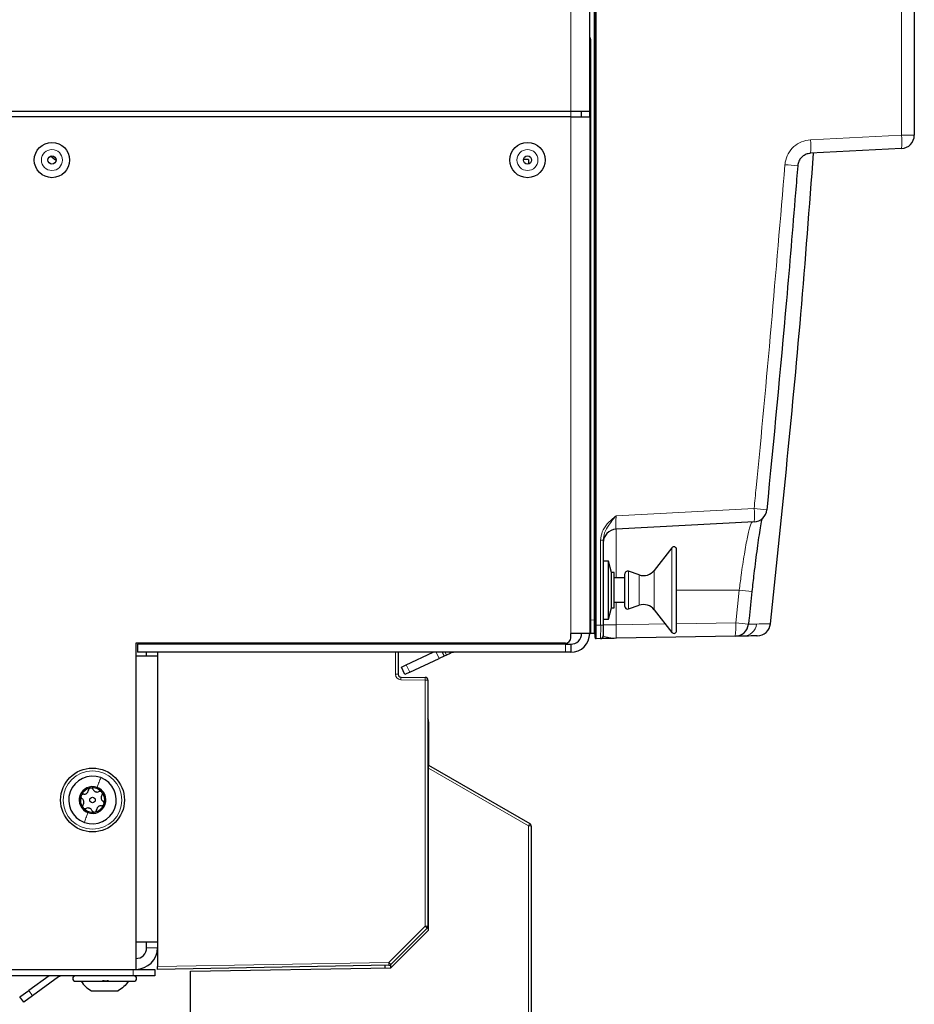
# Paper-space layout 'Blatt3' of a CAD drawing. Header units: millimetres. Extents: x 5 to 418, y 2 to 292.
# Tile 72 of 82: x 214 to 242, y 116 to 146. Entities that reach past the tile are written whole.
import ezdxf

# ---------------------------------------------------------------- set-up
doc = ezdxf.new("R2010")
doc.units = ezdxf.units.MM

psp = doc.layouts.new('Blatt3')

# ---------------------------------------------------------------- linework, layer by layer
at = {"color": 7, "linetype": 'Continuous', "lineweight": 18}
for p, q in [((231.9943, 127.519), (231.9943, 213.0226)), ((232.061, 213.1901), (232.061, 127.3631)), ((241.4644, 142.4628), (241.4644, 213.0259)), ((231.2759, 143.1933), (231.2759, 190.6933)), ((231.8908, 145.4116), (231.8593, 145.4116)), ((231.8908, 145.4116), (231.8908, 127.5244)), ((231.2759, 143.0266), (231.2759, 143.1933)), ((231.2759, 143.0266), (231.2759, 127.1099)), ((238.6606, 142.3158), (241.4644, 142.4628)), ((241.8593, 142.4628), (241.4644, 142.4628)), ((232.6708, 130.7352), (236.923, 130.9581)), ((232.6708, 130.3191), (232.6708, 128.8183)), ((232.1969, 127.3655), (232.1969, 129.9837)), ((232.1969, 129.9837), (232.2759, 129.9837)), ((234.389, 127.142), (234.389, 129.7446)), ((233.0524, 127.8643), (233.0524, 129.0223)), ((233.8459, 127.8371), (233.8459, 129.0495)), ((233.3854, 127.9757), (233.3854, 128.9109)), ((236.4651, 128.4433), (234.538, 128.4433)), ((236.3584, 127.4382), (236.4651, 128.4433)), ((232.6708, 128.0683), (232.6708, 127.3738)), ((231.8908, 127.5244), (231.8593, 127.5244)), ((231.8908, 127.5244), (231.9943, 127.519)), ((231.9943, 127.519), (232.0259, 127.519)), ((234.538, 127.4064), (236.3584, 127.4382)), ((232.0259, 127.3631), (232.061, 127.3631)), ((232.061, 127.3631), (232.1969, 127.3655)), ((232.1969, 127.3655), (232.2759, 127.3655)), ((232.6708, 127.3738), (232.2759, 127.3738)), ((232.6708, 127.3738), (234.1872, 127.4003)), ((236.7504, 127.3937), (236.9986, 127.3981)), ((225.8759, 126.7766), (225.8759, 126.8099)), ((225.8759, 125.8494), (225.8759, 126.5266)), ((227.2201, 126.3374), (227.1318, 126.5266)), ((227.4077, 126.5266), (227.4466, 126.443)), ((227.5589, 126.4954), (227.5444, 126.5266)), ((231.1093, 126.5266), (231.1093, 126.7766)), ((226.2081, 126.1413), (226.3138, 125.9147)), ((225.8759, 125.8494), (225.9593, 125.8494)), ((226.0397, 125.6827), (226.0411, 125.7661)), ((226.7926, 125.6696), (226.0397, 125.6827)), ((226.7926, 125.6696), (226.794, 125.7529)), ((226.7926, 118.0862), (226.7926, 125.6696)), ((226.8759, 125.6696), (226.7926, 125.6696)), ((229.9774, 121.1782), (226.8926, 122.9592)), ((229.9774, 102.9561), (229.9774, 121.1782)), ((230.0593, 121.1782), (229.9774, 121.1782)), ((225.6741, 116.9678), (226.7926, 118.0862)), ((226.7926, 118.0862), (226.8515, 118.0273)), ((226.8759, 118.0862), (226.7926, 118.0862)), ((218.2093, 117.4266), (218.5426, 117.4266)), ((218.5426, 116.8433), (225.6741, 116.9678)), ((225.6741, 116.9678), (225.6756, 116.8845)), ((225.6741, 116.9678), (225.7331, 116.9088)), ((215.4988, 116.5281), (215.4756, 116.5599)), ((217.7926, 116.5599), (217.7926, 116.7599)), ((214.5762, 116.105), (214.6937, 115.9432))]:
    psp.add_line(p, q, dxfattribs=at)
at = {"color": 7, "linetype": 'Continuous', "lineweight": 25}
for p, q in [((232.0259, 127.3631), (232.0259, 213.1901)), ((241.8593, 213.0259), (241.8593, 142.4628)), ((231.8593, 145.2766), (231.8593, 146.9433)), ((231.8593, 143.1933), (231.8593, 145.2766)), ((231.2759, 143.1933), (203.8759, 143.1933)), ((231.8593, 143.1933), (231.2759, 143.1933)), ((231.6093, 143.0266), (231.6093, 143.1933)), ((231.8593, 143.0266), (231.8593, 143.1933)), ((231.2759, 143.0266), (203.8759, 143.0266)), ((231.2759, 143.0266), (231.8593, 143.0266)), ((231.8593, 143.0266), (231.8593, 127.1099)), ((241.4644, 142.0467), (238.6606, 141.8997)), ((229.9759, 141.7099), (229.8187, 141.7099)), ((229.9759, 141.7099), (229.9759, 141.5728)), ((236.923, 130.542), (232.6708, 130.3191)), ((232.2759, 129.9837), (232.2759, 127.3655)), ((234.389, 129.7446), (233.8459, 129.0495)), ((234.538, 127.1933), (234.538, 129.6933)), ((232.4426, 129.3349), (232.2759, 129.3349)), ((232.5259, 128.9849), (232.4426, 129.3349)), ((232.4426, 127.5516), (232.4426, 129.3349)), ((232.6093, 128.9849), (232.5259, 128.9849)), ((232.5259, 127.9016), (232.5259, 128.9849)), ((232.6093, 127.9016), (232.6093, 128.9849)), ((232.9426, 127.9433), (232.9426, 128.9433)), ((233.3854, 128.9109), (233.0524, 129.0223)), ((232.9426, 128.8183), (232.6093, 128.8183)), ((232.6093, 128.0683), (232.9426, 128.0683)), ((232.4426, 127.5516), (232.5259, 127.9016)), ((232.5259, 127.9016), (232.6093, 127.9016)), ((233.0524, 127.8643), (233.3854, 127.9757)), ((233.8459, 127.8371), (234.389, 127.142)), ((232.2759, 127.5516), (232.4426, 127.5516)), ((231.2759, 126.9766), (231.2759, 127.1099)), ((231.8593, 127.1099), (231.2759, 127.1099)), ((231.9943, 127.1029), (231.8908, 127.1083)), ((232.0259, 126.9801), (232.0259, 127.3631)), ((232.2759, 127.3655), (232.2759, 127.0324)), ((217.8759, 126.8099), (217.8759, 116.7599)), ((231.1093, 126.8099), (217.8759, 126.8099)), ((218.2093, 126.7766), (218.2093, 126.8099)), ((218.5426, 126.8099), (218.5426, 126.7766)), ((225.9593, 126.8099), (225.9593, 126.7766)), ((232.194, 126.9491), (232.0598, 126.9468)), ((236.3439, 127.0216), (232.6853, 126.9577)), ((236.5926, 127.0259), (236.3731, 127.0221)), ((217.9259, 126.7766), (217.9259, 126.5266)), ((231.1093, 126.7766), (217.9259, 126.7766)), ((231.1093, 126.5266), (217.9259, 126.5266)), ((218.2093, 126.4099), (218.2093, 126.5266)), ((218.5426, 126.5266), (218.5426, 126.4102)), ((225.9593, 126.5266), (225.9593, 125.8494)), ((226.2081, 126.1413), (227.0344, 126.5266)), ((227.3157, 126.5266), (227.3711, 126.4078)), ((227.5589, 126.4954), (227.4466, 126.443)), ((231.1093, 126.7766), (231.2759, 126.7766)), ((231.2759, 126.5266), (231.1093, 126.5266)), ((231.2759, 126.7766), (231.2759, 126.5266)), ((218.5426, 126.4099), (217.8759, 126.4099)), ((218.5426, 126.4102), (218.5426, 126.4099)), ((218.5426, 126.4099), (218.5426, 117.5933)), ((226.3138, 125.9147), (227.2201, 126.3374)), ((227.3711, 126.4078), (227.2201, 126.3374)), ((227.4466, 126.443), (227.3711, 126.4078)), ((226.057, 126.0709), (226.2081, 126.1413)), ((226.1627, 125.8443), (226.057, 126.0709)), ((226.3138, 125.9147), (226.1627, 125.8443)), ((226.0411, 125.7661), (226.794, 125.7529)), ((226.8759, 125.6696), (226.8759, 118.0862)), ((226.8926, 124.3879), (226.8926, 123.0546)), ((226.8926, 123.0546), (230.0176, 121.2504)), ((226.8926, 122.9592), (226.8926, 123.0546)), ((226.8926, 117.9712), (226.8926, 122.9592)), ((230.0593, 121.1782), (230.0593, 102.9561)), ((226.8926, 118.9016), (226.8759, 118.9013)), ((226.8759, 118.4266), (226.8926, 118.4266)), ((226.8515, 118.0273), (225.7331, 116.9088)), ((226.8629, 118.0414), (226.8926, 118.0409)), ((225.7289, 116.8075), (226.8926, 117.9712)), ((218.5426, 117.5933), (217.8759, 117.5933)), ((218.2093, 117.4266), (218.2093, 117.5933)), ((218.5426, 117.5933), (218.5426, 117.4266)), ((218.5426, 117.4266), (218.5426, 116.8433)), ((225.6756, 116.8845), (218.5426, 116.7599)), ((218.5426, 116.7599), (218.5426, 116.8433)), ((219.5593, 116.6998), (225.7289, 116.8075)), ((225.5593, 116.8046), (225.5593, 116.8824)), ((225.7259, 116.9025), (225.7259, 116.8075)), ((204.2093, 116.7599), (217.8759, 116.7599)), ((217.7926, 116.5599), (209.2093, 116.5599)), ((215.2023, 116.5599), (214.5762, 116.105)), ((215.4988, 116.5281), (214.6937, 115.9432)), ((218.4593, 116.5599), (217.7926, 116.5599)), ((217.8759, 116.7599), (218.4593, 116.7599)), ((218.4593, 116.7599), (218.4593, 116.5599)), ((219.5593, 103.1379), (219.5593, 116.6998)), ((216.0176, 116.3933), (217.8176, 116.3933)), ((214.3065, 115.9091), (214.5762, 116.105)), ((214.4241, 115.7473), (214.3065, 115.9091)), ((214.6937, 115.9432), (214.4241, 115.7473)), ((216.5063, 116.1016), (217.3289, 116.1016))]:
    psp.add_line(p, q, dxfattribs=at)
at = {"color": 7, "linetype": 'Continuous', "lineweight": 25, "flags": 128}
psp.add_lwpolyline([(215.2566, 141.813), (215.4057, 141.6957), (215.4174, 141.6873)], dxfattribs=at)
at = {"color": 7, "linetype": 'Continuous', "lineweight": 25}
for centre, radius in [((215.2926, 141.6933), 0.5442), ((229.9426, 141.6933), 0.5442), ((215.2926, 141.6933), 0.125), ((229.9426, 141.6933), 0.125), ((216.5426, 121.9766), 0.9833), ((216.5426, 121.9766), 0.0863)]:
    psp.add_circle(centre, radius, dxfattribs=at)
at = {"color": 7, "linetype": 'Continuous', "lineweight": 18}
for centre, radius in [((215.2926, 141.6933), 0.3237), ((229.9426, 141.6933), 0.3237), ((216.5426, 121.9766), 0.9)]:
    psp.add_circle(centre, radius, dxfattribs=at)
for centre, radius, start, end in [((231.8242, 145.4116), 0.0667, 0, 58.2531), ((236.6666, 142.1078), 2.0048, 354.04331, 5.95669), ((239.4705, 142.2547), 2.0048, 354.04331, 5.95669), ((236.4289, 122.045), 19.5582, 84.60752, 85.76168), ((234.9291, 130.75), 2.0048, 354.04331, 5.95669), ((235.2607, 113.3513), 17.6851, 83.32668, 84.60634), ((234.9464, 113.0101), 15.5077, 82.92287, 84.3802), ((234.356, 127.2995), 2.0072, 352.04161, 3.96204), ((234.6739, 110.7759), 16.7472, 82.87575, 84.22714), ((236.5849, 127.4418), 0.416, 271.06192, 353.97283), ((226.0426, 125.8494), 0.1667, 180, 269), ((228.8071, 121.8775), 1.3633, 329.13722, 332.60985)]:
    psp.add_arc(centre, radius, start, end, dxfattribs=at)
at = {"color": 7, "linetype": 'Continuous', "lineweight": 25}
for centre, radius, start, end in [((241.4426, 142.4628), 0.4167, 273, 0), ((236.9012, 130.9581), 0.4167, 273, 354.2817), ((232.6926, 129.903), 0.4167, 93, 180), ((234.4547, 129.6933), 0.0833, 0, 142), ((233.0259, 128.9433), 0.0833, 71.5, 180), ((233.5176, 129.306), 0.4167, 251.5, 322), ((233.0259, 127.9433), 0.0833, 180, 288.5), ((233.5176, 127.5805), 0.4167, 38, 108.5), ((237.0138, 127.45), 0.4167, 271.00033, 353.57329), ((231.2759, 127.1099), 0.5833, 270, 0), ((231.2759, 127.1099), 0.3333, 270, 0), ((231.8926, 127.1416), 0.0333, 180, 267), ((231.9926, 127.0696), 0.0333, 0, 87), ((234.4547, 127.1933), 0.0833, 218, 0), ((236.3366, 127.4382), 0.4167, 271, 353.88823), ((231.1093, 126.9766), 0.1667, 270, 0), ((232.0593, 126.9801), 0.0333, 180, 271), ((232.1926, 127.0324), 0.0833, 271, 0), ((227.6998, 126.1933), 0.3333, 90, 115), ((226.0426, 125.8494), 0.0833, 180, 269), ((226.7926, 125.6696), 0.0833, 0, 89), ((226.5593, 124.3879), 0.3333, 0, 18.19487), ((216.5426, 121.9766), 0.7333, 69.87489, 249.87489), ((216.5426, 121.9766), 0.7333, 249.87489, 69.87489), ((216.5426, 121.9766), 0.4125, 69.87489, 249.87489), ((216.5426, 121.9766), 0.375, 99.87489, 159.87489), ((216.5426, 121.9766), 0.4125, 249.87489, 69.87489), ((216.5426, 121.9766), 0.375, 39.87489, 99.87489), ((216.5426, 121.9766), 0.375, 159.87489, 219.87489), ((216.5426, 121.9766), 0.375, 339.87489, 39.87489), ((216.5426, 121.9766), 0.375, 219.87489, 279.87489), ((216.5426, 121.9766), 0.375, 279.87489, 339.87489), ((229.9759, 121.1782), 0.0833, 0, 60), ((226.7926, 118.0862), 0.0833, 315, 0), ((217.8759, 117.4266), 0.6667, 270, 360), ((217.8759, 117.4266), 0.3333, 270, 0), ((225.6741, 116.9678), 0.0833, 271, 315), ((215.5967, 116.3933), 0.1667, 90, 126), ((216.0176, 116.4766), 0.0833, 90, 270), ((217.8176, 116.4766), 0.0833, 270, 90)]:
    psp.add_arc(centre, radius, start, end, dxfattribs=at)
at = {"color": 7, "linetype": 'Continuous', "lineweight": 18}
for centre, major_axis, ratio, start_param, end_param in [((232.6926, 130.7375), (0.0219, 0.4184), 0.051695, 1.5789684, 3.1470257), ((231.8926, 127.5254), (0.0017, 0.4171), 0.0041715, 1.5733343, 3.1413915), ((231.9926, 127.5202), (-0.0017, 0.4173), 0.0041678, 3.1413568, 4.709414), ((232.0593, 127.3635), (-0.0006, 0.4167), 0.0041852, 3.1416599, 4.7115428), ((232.1926, 127.3658), (-0.0015, 0.4167), 0.0104636, 3.1417388, 4.7116217), ((232.6926, 127.3746), (0.0073, 0.4169), 0.0522641, 1.5735393, 3.1434222)]:
    psp.add_ellipse(centre, major_axis=major_axis, ratio=ratio, start_param=start_param, end_param=end_param, dxfattribs=at)
for points, knots in [([(237.8743, 141.5497), (237.877, 141.5744), (237.8896, 141.6919), (237.9627, 141.8959), (238.1401, 142.1169), (238.3816, 142.2735), (238.5676, 142.3017), (238.6606, 142.3158)], [0, 0, 0, 0, 0.06241725, 0.29678924, 0.53118753, 0.76559388, 1, 1, 1, 1]), ([(236.923, 130.9581), (236.9443, 131.1716), (237.2964, 134.6988), (237.5944, 138.2312), (237.8743, 141.5497)], [0, 0, 0, 0, 0.0605355, 1, 1, 1, 1]), ([(232.1969, 129.9837), (232.2076, 130.069), (232.2302, 130.2514), (232.4075, 130.5117), (232.5743, 130.6561), (232.6703, 130.7349), (232.6708, 130.7352)], [0, 0, 0, 0, 0.2778344, 0.593669, 0.9980104, 1, 1, 1, 1]), ([(232.6708, 130.7352), (232.6704, 130.7348), (232.6384, 130.6954), (232.5602, 130.5987), (232.4322, 130.4299), (232.3054, 130.2234), (232.2851, 130.0587), (232.2759, 129.9837)], [0, 0, 0, 0, 0.0019381, 0.1758585, 0.4293534, 0.7403824, 1, 1, 1, 1]), ([(236.4651, 128.4433), (236.4849, 128.5961), (236.5198, 128.8653), (236.5736, 129.2373), (236.6226, 129.5521), (236.6715, 129.838), (236.7182, 130.0815), (236.7625, 130.2809), (236.8027, 130.4258), (236.8391, 130.5201), (236.8586, 130.5327), (236.8684, 130.5391)], [0, 0, 0, 0, 0.139817, 0.2462878, 0.3558255, 0.4619755, 0.5711661, 0.6768765, 0.7856172, 0.8912727, 1, 1, 1, 1]), ([(236.9986, 127.3981), (237.1095, 127.4), (237.3314, 127.4038), (237.4381, 127.4056), (237.4213, 127.4053), (237.4189, 127.4053)], [0, 0, 0, 0, 0.46115, 0.9227937, 1, 1, 1, 1]), ([(232.2759, 127.0324), (232.2853, 127.0264), (232.306, 127.0132), (232.4333, 126.9845), (232.5653, 126.9614), (232.6478, 126.9571), (232.685, 126.9577), (232.6853, 126.9577)], [0, 0, 0, 0, 0.2542234, 0.5569179, 0.8001576, 0.9980976, 1, 1, 1, 1])]:
    psp.add_open_spline(points, degree=3, knots=knots, dxfattribs=at)
at = {"color": 7, "linetype": 'Continuous', "lineweight": 25}
for points, knots in [([(237.4256, 127.4046), (237.7583, 130.5838), (238.2636, 135.4117), (238.6316, 140.2519), (238.7572, 141.9048)], [0, 0, 0, 0, 0.6584966, 1, 1, 1, 1]), ([(238.6606, 141.8997), (238.614, 141.8927), (238.5209, 141.8786), (238.4001, 141.8003), (238.3112, 141.6897), (238.2746, 141.5877), (238.2683, 141.529), (238.2669, 141.5166)], [0, 0, 0, 0, 0.2344392, 0.4688676, 0.7032609, 0.9375966, 1, 1, 1, 1]), ([(238.2669, 141.5166), (238.2448, 141.2398), (238.1339, 139.8553), (237.8371, 136.32), (237.5225, 133.0653), (237.3148, 130.9165)], [0, 0, 0, 0, 0.0782984, 0.3914935, 1, 1, 1, 1]), ([(237.1658, 130.6458), (237.162, 130.6295), (237.1448, 130.5572), (237.1105, 130.3656), (237.0638, 130.0759), (237.0151, 129.7342), (236.9659, 129.355), (236.912, 128.9084), (236.8769, 128.5832), (236.8571, 128.3997)], [0, 0, 0, 0, 0.0438717, 0.19479, 0.3464363, 0.498086, 0.6503705, 0.8026556, 1, 1, 1, 1]), ([(236.8571, 128.3997), (236.8279, 128.1234), (236.7925, 127.7881), (236.7567, 127.4528), (236.7504, 127.3937)], [0, 0, 0, 0, 0.82378945, 1, 1, 1, 1]), ([(232.6853, 126.9577), (232.6848, 126.9577), (232.5838, 126.9559), (232.4108, 126.9529), (232.228, 126.9497), (232.2049, 126.9493), (232.194, 126.9491)], [0, 0, 0, 0, 0.0019525, 0.4191595, 0.7271526, 1, 1, 1, 1]), ([(237.0081, 127.0332), (237.012, 127.0332), (237.0361, 127.0336), (236.9234, 127.0317), (236.7029, 127.0278), (236.5926, 127.0259)], [0, 0, 0, 0, 0.0894868, 0.5444995, 1, 1, 1, 1]), ([(216.2698, 122.1543), (216.2868, 122.154), (216.3124, 122.1536), (216.3463, 122.1675), (216.3699, 122.1829), (216.3894, 122.2034), (216.4093, 122.2345), (216.4135, 122.2598), (216.4163, 122.2767)], [0, 0, 0, 0, 0.249201, 0.3743378, 0.4989316, 0.6240084, 0.74976, 1, 1, 1, 1]), ([(216.4783, 122.3461), (216.4698, 122.3437), (216.4528, 122.3389), (216.433, 122.3216), (216.4198, 122.3002), (216.4175, 122.2845), (216.4163, 122.2767)], [0, 0, 0, 0, 0.2498571, 0.4994664, 0.7490114, 1, 1, 1, 1]), ([(216.5601, 122.3017), (216.5563, 122.3087), (216.5488, 122.3226), (216.5292, 122.3383), (216.5047, 122.3479), (216.4871, 122.3467), (216.4783, 122.3461)], [0, 0, 0, 0, 0.2498071, 0.5000551, 0.7503094, 1, 1, 1, 1]), ([(216.5601, 122.3017), (216.5683, 122.2869), (216.5808, 122.2645), (216.6098, 122.242), (216.6349, 122.2293), (216.6624, 122.2226), (216.6993, 122.221), (216.7233, 122.23), (216.7393, 122.236)], [0, 0, 0, 0, 0.2491679, 0.3743031, 0.4989033, 0.6239875, 0.7497462, 1, 1, 1, 1]), ([(216.1905, 122.1056), (216.1883, 122.0971), (216.184, 122.0799), (216.1891, 122.0542), (216.201, 122.0321), (216.2133, 122.0222), (216.2195, 122.0173)], [0, 0, 0, 0, 0.2499907, 0.4996106, 0.7491271, 1, 1, 1, 1]), ([(216.2698, 122.1543), (216.2619, 122.1545), (216.2461, 122.155), (216.2227, 122.1458), (216.2021, 122.1295), (216.1944, 122.1136), (216.1905, 122.1056)], [0, 0, 0, 0, 0.2498519, 0.4999015, 0.7501147, 1, 1, 1, 1]), ([(216.2523, 121.8292), (216.261, 121.8438), (216.2742, 121.8657), (216.2791, 121.9021), (216.2776, 121.9303), (216.2696, 121.9574), (216.2526, 121.9901), (216.2328, 122.0064), (216.2195, 122.0173)], [0, 0, 0, 0, 0.2491995, 0.3743362, 0.4989302, 0.6240074, 0.7497593, 1, 1, 1, 1]), ([(216.8304, 122.217), (216.824, 122.2232), (216.8114, 122.2355), (216.7865, 122.244), (216.7614, 122.2447), (216.7467, 122.2389), (216.7393, 122.236)], [0, 0, 0, 0, 0.250033, 0.4996315, 0.7492277, 1, 1, 1, 1]), ([(216.8329, 122.124), (216.8241, 122.1094), (216.811, 122.0875), (216.806, 122.0511), (216.8076, 122.023), (216.8156, 121.9958), (216.8325, 121.9631), (216.8524, 121.9468), (216.8656, 121.936)], [0, 0, 0, 0, 0.2491995, 0.3743362, 0.4989302, 0.6240074, 0.7497593, 1, 1, 1, 1]), ([(216.8329, 122.124), (216.837, 122.1308), (216.8453, 122.1442), (216.8491, 122.169), (216.8452, 122.195), (216.8353, 122.2097), (216.8304, 122.217)], [0, 0, 0, 0, 0.2498147, 0.4999078, 0.7501201, 1, 1, 1, 1]), ([(216.2523, 121.8292), (216.2481, 121.8225), (216.2398, 121.809), (216.2361, 121.7842), (216.24, 121.7582), (216.2499, 121.7435), (216.2548, 121.7362)], [0, 0, 0, 0, 0.2498147, 0.4999078, 0.7501201, 1, 1, 1, 1]), ([(216.2548, 121.7362), (216.2611, 121.73), (216.2738, 121.7177), (216.2986, 121.7092), (216.3238, 121.7085), (216.3385, 121.7143), (216.3459, 121.7172)], [0, 0, 0, 0, 0.250033, 0.4996315, 0.7492277, 1, 1, 1, 1]), ([(216.5251, 121.6515), (216.5168, 121.6664), (216.5044, 121.6887), (216.4754, 121.7112), (216.4502, 121.7239), (216.4227, 121.7306), (216.3859, 121.7323), (216.3619, 121.7232), (216.3459, 121.7172)], [0, 0, 0, 0, 0.24916786, 0.37430311, 0.49890328, 0.62398745, 0.74974625, 1, 1, 1, 1]), ([(216.5251, 121.6515), (216.5288, 121.6445), (216.5363, 121.6306), (216.556, 121.6149), (216.5804, 121.6053), (216.5981, 121.6066), (216.6069, 121.6072)], [0, 0, 0, 0, 0.2498071, 0.5000551, 0.7503094, 1, 1, 1, 1]), ([(216.6069, 121.6072), (216.6154, 121.6096), (216.6324, 121.6144), (216.6521, 121.6317), (216.6654, 121.653), (216.6677, 121.6687), (216.6689, 121.6765)], [0, 0, 0, 0, 0.2498571, 0.4994664, 0.7490114, 1, 1, 1, 1]), ([(216.8154, 121.7989), (216.7984, 121.7992), (216.7728, 121.7996), (216.7388, 121.7857), (216.7152, 121.7703), (216.6957, 121.7498), (216.6759, 121.7187), (216.6717, 121.6934), (216.6689, 121.6765)], [0, 0, 0, 0, 0.24920104, 0.37433782, 0.49893155, 0.62400843, 0.74976002, 1, 1, 1, 1]), ([(216.8154, 121.7989), (216.8233, 121.7987), (216.8391, 121.7982), (216.8625, 121.8074), (216.8831, 121.8237), (216.8908, 121.8396), (216.8947, 121.8476)], [0, 0, 0, 0, 0.2498519, 0.4999015, 0.7501147, 1, 1, 1, 1]), ([(216.8947, 121.8476), (216.8969, 121.8562), (216.9012, 121.8733), (216.8961, 121.899), (216.8842, 121.9212), (216.8718, 121.931), (216.8656, 121.936)], [0, 0, 0, 0, 0.2499907, 0.4996106, 0.7491271, 1, 1, 1, 1]), ([(216.1872, 116.3933), (216.2322, 116.3355), (216.322, 116.2199), (216.4452, 116.141), (216.5068, 116.1016)], [0, 0, 0, 0, 0.5, 1, 1, 1, 1]), ([(217.0147, 116.4218), (217.0128, 116.4179), (217.009, 116.4101), (216.9939, 116.4009), (216.9726, 116.3948), (216.9467, 116.3925), (216.92, 116.3947), (216.8966, 116.4008), (216.8784, 116.4101), (216.8723, 116.4179), (216.8692, 116.4218)], [0, 0, 0, 0, 0.12522174, 0.24948305, 0.37432565, 0.49906277, 0.6238964, 0.74938803, 0.87444058, 1, 1, 1, 1])]:
    psp.add_open_spline(points, degree=3, knots=knots, dxfattribs=at)
at = {"color": 7, "linetype": 'Continuous', "lineweight": 18}
for points in [[(216.7949, 122.6652), (216.7794, 122.6228), (216.7483, 122.5381), (216.7058, 122.422), (216.6845, 122.3639)], [(216.2903, 121.2881), (216.3058, 121.3304), (216.3368, 121.4151), (216.3794, 121.5312), (216.4007, 121.5893)]]:
    psp.add_open_spline(points, degree=3, dxfattribs=at)
at = {"color": 7, "linetype": 'Continuous', "lineweight": 25}
for points in [[(216.1864, 116.3933), (216.2314, 116.3355), (216.3214, 116.2199), (216.4447, 116.141), (216.5063, 116.1016)], [(217.6488, 116.3933), (217.6038, 116.3355), (217.5138, 116.2199), (217.3905, 116.141), (217.3289, 116.1016)]]:
    psp.add_open_spline(points, degree=3, dxfattribs=at)

doc.saveas('drawing.dxf')
